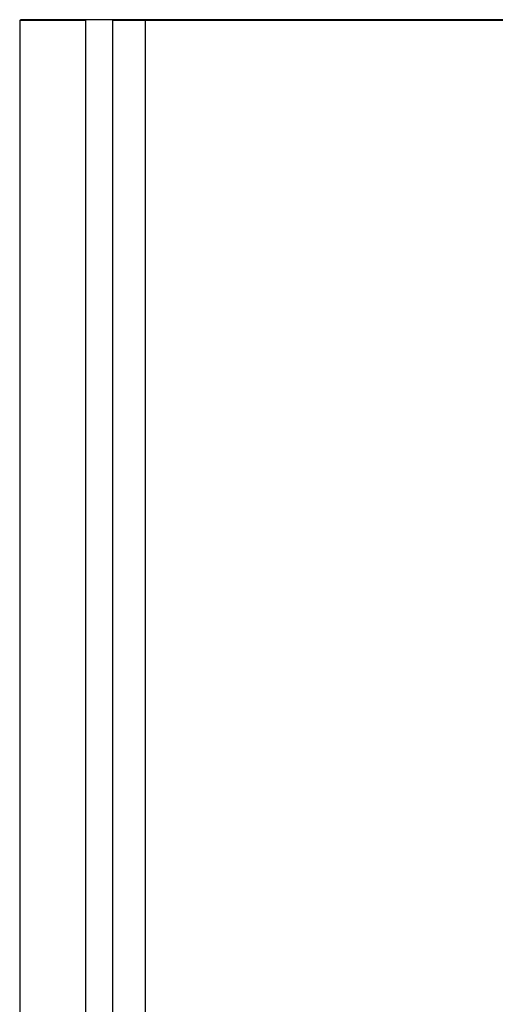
# Paper-space layout '_Right' of a CAD drawing. Header units: millimetres. Extents: x -947 to -485, y 37 to 1369.
# Tile 3 of 7: x -909 to -749, y 1037 to 1369. Entities that reach past the tile are written whole.
import ezdxf

# ---------------------------------------------------------------- set-up
doc = ezdxf.new("R2010")
doc.units = ezdxf.units.MM

psp = doc.layouts.new('_Right')

# ---------------------------------------------------------------- linework, layer by layer
at = {"color": 7, "linetype": 'Continuous', "lineweight": 25}
for p, q in [((-909.21, 1369.28), (-909.21, 952.6)), ((-886.88, 1369.19), (-909.16, 1369.19)), ((-909, 1369.44), (-906.16, 1369.44)), ((-906.13, 1369.44), (-899.93, 1369.44)), ((-899.61, 1369.44), (-887.38, 1369.44)), ((-877.73, 1369.44), (-886.88, 1369.44)), ((-886.88, 952.69), (-886.88, 1369.19)), ((-507.9, 1369.19), (-877.73, 1369.19)), ((-877.73, 952.44), (-877.73, 1369.19)), ((-521, 1369.44), (-877.72, 1369.44)), ((-866.8, 1369.19), (-866.8, 952.69))]:
    psp.add_line(p, q, dxfattribs=at)
at = {"color": 144, "linetype": 'Continuous', "lineweight": 18}
for p, q in [((-906.05, 1369.37), (-902.95, 1369.37)), ((-877.59, 1369.37), (-866.96, 1369.37)), ((-866.8, 1369.37), (-866.8, 1369.37))]:
    psp.add_line(p, q, dxfattribs=at)
at = {"color": 7, "linetype": 'Continuous', "lineweight": 25}
psp.add_open_spline([(-886.65, 1369.44), (-886.9, 1369.44), (-887.38, 1369.44), (-888.09, 1369.44), (-888.8, 1369.44), (-889.5, 1369.44), (-890.19, 1369.44), (-890.87, 1369.44), (-891.54, 1369.44), (-892.21, 1369.44), (-892.86, 1369.44), (-894.37, 1369.44), (-896.65, 1369.44), (-898.86, 1369.44), (-900.69, 1369.44), (-902.05, 1369.44), (-903.49, 1369.44), (-904.61, 1369.44), (-905.58, 1369.44), (-906.47, 1369.44), (-907.32, 1369.44), (-908.14, 1369.44), (-908.65, 1369.44), (-908.91, 1369.44)], degree=3, knots=[0, 0, 0, 0, 0.02501, 0.050017, 0.075023, 0.100026, 0.125027, 0.150026, 0.175023, 0.200018, 0.22501, 0.25, 0.375081, 0.499998, 0.535141, 0.625032, 0.692446, 0.749997, 0.800016, 0.850026, 0.900027, 0.950018, 1, 1, 1, 1], dxfattribs=at)
at = {"color": 144, "linetype": 'Continuous', "lineweight": 18}
psp.add_open_spline([(-866.8, 1369.19), (-866.8, 1369.25), (-866.8, 1369.32), (-866.8, 1369.41), (-866.8, 1369.44), (-866.8, 1369.44)], degree=3, knots=[0, 0, 0, 0, 0.5, 0.5, 1, 1, 1, 1], dxfattribs=at)

doc.saveas('drawing.dxf')
